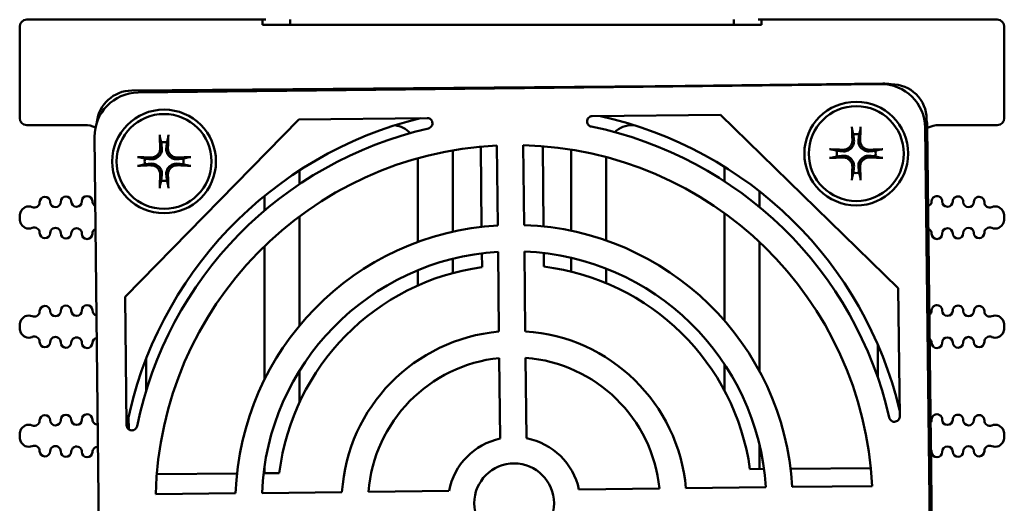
# Model space of a CAD drawing. Header units: inches. Extents: x 1.3 to 23.8, y 0.4 to 18.6.
# Tile 2 of 17: x 9.2 to 12, y 2.3 to 3.7. Entities that reach past the tile are written whole.
import ezdxf

# ---------------------------------------------------------------- set-up
doc = ezdxf.new("R2010")
doc.units = ezdxf.units.IN
doc.header["$LTSCALE"] = 0.8
doc.header["$MEASUREMENT"] = 0
doc.layers.add('Visible (ANSI)', color=7, linetype='Continuous', lineweight=50)

msp = doc.modelspace()

# ---------------------------------------------------------------- linework, layer by layer
at = {"layer": 'Visible (ANSI)'}
for p, q in [((9.8479, 3.7037), (9.1774, 3.7037)), ((9.8479, 3.7037), (9.8574, 3.7037)), ((9.8479, 3.6887), (9.8479, 3.7037)), ((9.9269, 3.7037), (9.9269, 3.6887)), ((11.1879, 3.7037), (11.1879, 3.6887)), ((11.2574, 3.7037), (11.2669, 3.7037)), ((11.2669, 3.7037), (11.2669, 3.6887)), ((11.9374, 3.7037), (11.2669, 3.7037)), ((9.1574, 3.6837), (9.1574, 3.4237)), ((11.2669, 3.6887), (9.8479, 3.6887)), ((11.9574, 3.6837), (11.9574, 3.4237)), ((11.4222, 3.5181), (9.4759, 3.502)), ((9.4939, 3.4962), (11.606, 3.5202)), ((10.8901, 3.5137), (11.6121, 3.5217)), ((11.6358, 3.5199), (11.6182, 3.5197)), ((9.4573, 2.9144), (9.9512, 3.4196)), ((9.9512, 3.4196), (10.316, 3.4238)), ((10.7858, 3.4291), (11.1506, 3.4333)), ((11.1506, 3.4333), (11.6558, 2.9394)), ((11.7487, 1.9578), (11.7366, 3.4207)), ((9.1774, 3.4037), (9.3424, 3.4037)), ((10.9004, 3.4037), (10.9047, 3.4037)), ((11.7324, 3.3966), (11.7564, 1.2846)), ((11.7384, 3.3981), (11.762, 1.2861)), ((11.7724, 3.4037), (11.9374, 3.4037)), ((9.3943, 1.2577), (9.3703, 3.3698)), ((10.4711, 3.1143), (10.4692, 3.3423)), ((10.5143, 3.3455), (10.5169, 3.1183)), ((10.5919, 3.1192), (10.5893, 3.3464)), ((10.6452, 3.3434), (10.6471, 3.1152)), ((10.2894, 3.3092), (10.2894, 3.0708)), ((10.3894, 3.1004), (10.3894, 3.3287)), ((10.7254, 3.3287), (10.7254, 3.1029)), ((10.8254, 3.0751), (10.8254, 3.3124)), ((11.1614, 3.2853), (11.1614, 3.2438)), ((9.9534, 3.236), (9.9534, 3.2748)), ((9.8534, 3.2018), (9.8534, 3.1602)), ((11.2614, 3.1702), (11.2614, 3.215)), ((9.1574, 3.1398), (9.1574, 3.1414)), ((9.9534, 2.8332), (9.9534, 3.1441)), ((11.1614, 3.1528), (11.1614, 2.8472)), ((11.9574, 3.1398), (11.9574, 3.1414)), ((9.8534, 3.0589), (9.8534, 2.6793)), ((11.2614, 2.7024), (11.2614, 3.0702)), ((10.4721, 2.9995), (10.4717, 3.0388)), ((10.5177, 3.0432), (10.5203, 2.8158)), ((10.5953, 2.8166), (10.5927, 3.0441)), ((10.6477, 3.0397), (10.6481, 3.0009)), ((10.7254, 3.0261), (10.7254, 2.9868)), ((10.3894, 2.9826), (10.3894, 3.0233)), ((10.2894, 2.9903), (10.2894, 2.9469)), ((10.8254, 2.954), (10.8254, 2.9951)), ((9.4614, 2.5496), (9.4573, 2.9144)), ((11.6558, 2.9394), (11.66, 2.5746)), ((9.1574, 2.8293), (9.1574, 2.8309)), ((11.9574, 2.8293), (11.9574, 2.8309)), ((11.5974, 2.7793), (11.5974, 2.6859)), ((9.5174, 2.6495), (9.5174, 2.7395)), ((10.5212, 2.7405), (10.5238, 2.5115)), ((10.5988, 2.5123), (10.5962, 2.7414)), ((11.1614, 2.7236), (11.1614, 2.6482)), ((9.9534, 2.6153), (9.9534, 2.705)), ((9.4674, 2.5377), (9.467, 2.5734)), ((9.1574, 2.5187), (9.1574, 2.5203)), ((11.9574, 2.5187), (11.9574, 2.5203)), ((11.2614, 2.4247), (11.2614, 2.4931)), ((9.5473, 2.4105), (9.7755, 2.4124)), ((9.851, 2.4131), (9.8957, 2.4134)), ((9.8534, 2.431), (9.8534, 2.4131)), ((11.2341, 2.4245), (11.2742, 2.4249)), ((11.3497, 2.4255), (11.5779, 2.4274)), ((9.7714, 2.3557), (9.5442, 2.3531)), ((10.0739, 2.3591), (9.8465, 2.3565)), ((10.3782, 2.3626), (10.1492, 2.36)), ((10.9767, 2.3694), (10.7477, 2.3668)), ((11.2794, 2.3728), (11.052, 2.3702)), ((11.5817, 2.3763), (11.3545, 2.3737))]:
    msp.add_line(p, q, dxfattribs=at)
for centre, radius in [((9.568, 3.3002), 0.1475), ((11.5364, 3.3226), 0.1475), ((11.5364, 3.3226), 0.135), ((9.568, 3.3002), 0.135), ((10.5634, 2.3272), 0.1135)]:
    msp.add_circle(centre, radius, dxfattribs=at)
for centre, radius, start, end in [((9.1774, 3.6837), 0.02, 90, 180), ((11.9374, 3.6837), 0.02, 0, 90), ((9.4767, 3.402), 0.1, 90.4748, 174.1939), ((11.6366, 3.4199), 0.1, 0.4748, 90.4748), ((9.1774, 3.4237), 0.02, 180, 270), ((10.5656, 2.331), 1.125, 103.7846, 168.9108), ((10.5656, 2.331), 1.125, 13.447, 77.5173), ((11.9374, 3.4237), 0.02, 270, 0), ((9.3424, 3.3287), 0.075, 65.8916, 90), ((10.5634, 2.3272), 1.0945, 102.8745, 168.4274), ((10.2144, 3.3287), 0.075, 44.3386, 82.3202), ((10.5634, 2.3272), 1.0945, 12.8745, 78.4274), ((10.9004, 3.3287), 0.075, 90, 132.8622), ((11.7724, 3.3287), 0.075, 90, 116.9001), ((11.5364, 3.3226), 0.0553, 81.4296, 98.5704), ((10.5634, 2.3272), 1.0195, 92.7589, 178.543), ((9.568, 3.3002), 0.0553, 81.4296, 98.5704), ((10.5634, 2.3272), 1.0195, 2.7589, 88.543), ((10.6504, 3.3287), 0.075, 0, 3.8811), ((9.568, 3.3002), 0.0553, 171.4296, 188.5704), ((9.568, 3.3002), 0.0553, 351.4296, 8.5704), ((10.4644, 3.3287), 0.075, 177.6537, 180), ((11.5364, 3.3226), 0.0553, 171.4296, 188.5704), ((11.5364, 3.3226), 0.0553, 351.4296, 8.5704), ((11.5364, 3.3226), 0.0553, 261.4296, 278.5704), ((9.568, 3.3002), 0.0553, 261.4296, 278.5704), ((9.2291, 3.1845), 0.015, 1.1017, 181.1017), ((9.2891, 3.1856), 0.015, 1.1017, 181.1017), ((9.3491, 3.1868), 0.015, 1.1017, 181.1017), ((11.7657, 3.1868), 0.015, 358.8983, 178.8983), ((11.8257, 3.1856), 0.015, 358.8983, 178.8983), ((11.8857, 3.1845), 0.015, 358.8983, 178.8983), ((9.1834, 3.1471), 0.025, 66.8521, 160.9481), ((9.1991, 3.1839), 0.015, 246.8521, 1.1017), ((9.2591, 3.1851), 0.015, 181.1017, 1.1017), ((9.3191, 3.1862), 0.015, 181.1017, 1.1017), ((9.3791, 3.1874), 0.015, 181.1017, 244.3431), ((11.7358, 3.1874), 0.015, 290.2462, 358.8983), ((11.7957, 3.1862), 0.015, 178.8983, 358.8983), ((11.8557, 3.1851), 0.015, 178.8983, 358.8983), ((11.9157, 3.1839), 0.015, 178.8983, 293.1479), ((11.9314, 3.1471), 0.025, 19.0519, 113.1479), ((9.1999, 3.1414), 0.0425, 160.9481, 180), ((9.1999, 3.1398), 0.0425, 180, 199.0519), ((11.9149, 3.1414), 0.0425, 0, 19.0519), ((11.9149, 3.1398), 0.0425, 340.9481, 0), ((9.1834, 3.1341), 0.025, 199.0519, 293.1479), ((9.1991, 3.0973), 0.015, 358.8983, 113.1479), ((9.2591, 3.0962), 0.015, 358.8983, 178.8983), ((9.3191, 3.095), 0.015, 358.8983, 178.8983), ((10.5634, 2.3272), 0.7925, 93.3631, 177.9388), ((10.5634, 2.3272), 0.7925, 3.3631, 87.9388), ((11.7957, 3.095), 0.015, 1.1017, 181.1017), ((11.8557, 3.0962), 0.015, 1.1017, 181.1017), ((11.9157, 3.0973), 0.015, 66.8521, 181.1017), ((11.9314, 3.1341), 0.025, 246.8521, 340.9481), ((9.2291, 3.0967), 0.015, 178.8983, 358.8983), ((9.2891, 3.0956), 0.015, 178.8983, 358.8983), ((9.3491, 3.0944), 0.015, 178.8983, 358.8983), ((9.3791, 3.0939), 0.015, 112.5121, 178.8983), ((11.7358, 3.0939), 0.015, 1.1017, 66.7472), ((11.7657, 3.0944), 0.015, 181.1017, 1.1017), ((11.8257, 3.0956), 0.015, 181.1017, 1.1017), ((11.8857, 3.0967), 0.015, 181.1017, 1.1017), ((10.5634, 2.3272), 0.7175, 93.6469, 177.655), ((10.5634, 2.3272), 0.7175, 3.6469, 87.655), ((10.5656, 2.331), 0.675, 97.9658, 172.9838), ((10.5656, 2.331), 0.675, 7.9658, 82.9838), ((9.2291, 2.8739), 0.015, 1.1017, 181.1017), ((9.2891, 2.8751), 0.015, 1.1017, 181.1017), ((9.3491, 2.8762), 0.015, 1.1017, 181.1017), ((11.7657, 2.8762), 0.015, 358.8983, 178.8983), ((11.8257, 2.8751), 0.015, 358.8983, 178.8983), ((11.8857, 2.8739), 0.015, 358.8983, 178.8983), ((9.1834, 2.8366), 0.025, 66.8521, 160.9481), ((9.1991, 2.8734), 0.015, 246.8521, 1.1017), ((9.2591, 2.8745), 0.015, 181.1017, 1.1017), ((9.3191, 2.8757), 0.015, 181.1017, 1.1017), ((9.3791, 2.8768), 0.015, 181.1017, 258.6469), ((11.7358, 2.8768), 0.015, 305.1124, 358.8983), ((11.7957, 2.8757), 0.015, 178.8983, 358.8983), ((11.8557, 2.8745), 0.015, 178.8983, 358.8983), ((11.9157, 2.8734), 0.015, 178.8983, 293.1479), ((11.9314, 2.8366), 0.025, 19.0519, 113.1479), ((9.1999, 2.8309), 0.0425, 160.9481, 180), ((9.1999, 2.8293), 0.0425, 180, 199.0519), ((11.9149, 2.8309), 0.0425, 0, 19.0519), ((11.9149, 2.8293), 0.0425, 340.9481, 0), ((9.1834, 2.8235), 0.025, 199.0519, 293.1479), ((9.1991, 2.7868), 0.015, 358.8983, 113.1479), ((9.2591, 2.7856), 0.015, 358.8983, 178.8983), ((10.5634, 2.3272), 0.4905, 95.0356, 176.2663), ((10.5634, 2.3272), 0.4905, 5.0356, 86.2663), ((11.8557, 2.7856), 0.015, 1.1017, 181.1017), ((11.9157, 2.7868), 0.015, 66.8521, 181.1017), ((11.9314, 2.8235), 0.025, 246.8521, 340.9481), ((9.2291, 2.7862), 0.015, 178.8983, 358.8983), ((9.2891, 2.785), 0.015, 178.8983, 358.8983), ((9.3191, 2.7845), 0.015, 358.8983, 178.8983), ((9.3491, 2.7839), 0.015, 178.8983, 358.8983), ((9.3791, 2.7833), 0.015, 98.5336, 178.8983), ((11.7358, 2.7833), 0.015, 1.1017, 51.185), ((11.7657, 2.7839), 0.015, 181.1017, 1.1017), ((11.7957, 2.7845), 0.015, 1.1017, 181.1017), ((11.8257, 2.785), 0.015, 181.1017, 1.1017), ((11.8857, 2.7862), 0.015, 181.1017, 1.1017), ((10.5634, 2.3272), 0.4155, 95.8291, 175.4728), ((10.5634, 2.3272), 0.4155, 5.8291, 85.4728), ((9.2291, 2.5634), 0.015, 1.1017, 181.1017), ((9.2891, 2.5645), 0.015, 1.1017, 181.1017), ((9.3491, 2.5657), 0.015, 1.1017, 181.1017), ((11.7657, 2.5657), 0.015, 358.8983, 178.8983), ((11.8257, 2.5645), 0.015, 358.8983, 178.8983), ((11.8857, 2.5634), 0.015, 358.8983, 178.8983), ((9.1834, 2.526), 0.025, 66.8521, 160.9481), ((9.1991, 2.5628), 0.015, 246.8521, 1.1017), ((9.2591, 2.564), 0.015, 181.1017, 1.1017), ((9.3191, 2.5651), 0.015, 181.1017, 1.1017), ((9.3791, 2.5663), 0.015, 181.1017, 272.2115), ((11.7358, 2.5663), 0.015, 323.4342, 358.8983), ((11.7957, 2.5651), 0.015, 178.8983, 358.8983), ((11.8557, 2.564), 0.015, 178.8983, 358.8983), ((11.9157, 2.5628), 0.015, 178.8983, 293.1479), ((11.9314, 2.526), 0.025, 19.0519, 113.1479), ((9.1999, 2.5203), 0.0425, 160.9481, 180), ((11.9149, 2.5203), 0.0425, 0, 19.0519), ((9.1999, 2.5187), 0.0425, 180, 199.0519), ((9.1834, 2.513), 0.025, 199.0519, 293.1479), ((10.5634, 2.3272), 0.1885, 102.1259, 169.176), ((10.5634, 2.3272), 0.1885, 12.1259, 79.176), ((11.9314, 2.513), 0.025, 246.8521, 340.9481), ((11.9149, 2.5187), 0.0425, 340.9481, 0), ((9.1991, 2.4762), 0.015, 358.8983, 113.1479), ((9.2291, 2.4756), 0.015, 178.8983, 358.8983), ((9.2591, 2.475), 0.015, 358.8983, 178.8983), ((9.2891, 2.4745), 0.015, 178.8983, 358.8983), ((9.3191, 2.4739), 0.015, 358.8983, 178.8983), ((9.3491, 2.4733), 0.015, 178.8983, 358.8983), ((9.3791, 2.4727), 0.015, 85.023, 178.8983), ((11.7358, 2.4727), 0.015, 1.1017, 30.6529), ((11.7657, 2.4733), 0.015, 181.1017, 1.1017), ((11.7957, 2.4739), 0.015, 1.1017, 181.1017), ((11.8257, 2.4745), 0.015, 181.1017, 1.1017), ((11.8557, 2.475), 0.015, 1.1017, 181.1017), ((11.8857, 2.4756), 0.015, 181.1017, 1.1017), ((11.9157, 2.4762), 0.015, 66.8521, 181.1017)]:
    msp.add_arc(centre, radius, start, end, dxfattribs=at)
for centre, major_axis, ratio, start_param, end_param in [((11.6074, 3.3952), (0.0874, 0.0894), 0.999924, 5.497825, 7.068545), ((11.6134, 3.3967), (0.0874, 0.0894), 0.999924, 0.600962, 0.78536), ((9.4953, 3.3712), (-0.0894, 0.0874), 0.999924, 5.497825, 7.068545), ((11.6134, 3.3967), (0.0874, 0.0894), 0.999924, 5.497825, 5.657424), ((11.5427, 3.323), (0.0111, -0.175), 0.087156, 4.261039, 4.4898), ((11.5301, 3.323), (0.0111, 0.175), 0.087156, 4.934978, 5.163739), ((9.5743, 3.3006), (0.0111, -0.175), 0.087156, 4.261039, 4.4898), ((9.5617, 3.3006), (0.0111, 0.175), 0.087156, 4.934978, 5.163739), ((11.536, 3.3163), (-0.175, 0.0111), 0.087156, 4.934978, 5.163739), ((11.5368, 3.3163), (-0.175, -0.0111), 0.087156, 4.261039, 4.4898), ((9.5676, 3.2939), (-0.175, 0.0111), 0.087156, 4.934978, 5.163739), ((9.5684, 3.2939), (-0.175, -0.0111), 0.087156, 4.261039, 4.4898), ((11.536, 3.3288), (0.175, 0.0111), 0.087156, 4.261039, 4.4898), ((11.5368, 3.3288), (0.175, -0.0111), 0.087156, 4.934978, 5.163739), ((9.5676, 3.3065), (0.175, 0.0111), 0.087156, 4.261039, 4.4898), ((9.5684, 3.3065), (0.175, -0.0111), 0.087156, 4.934978, 5.163739), ((11.5427, 3.3222), (-0.0111, -0.175), 0.087156, 4.934978, 5.163739), ((11.5301, 3.3222), (-0.0111, 0.175), 0.087156, 4.261039, 4.4898), ((9.5743, 3.2998), (-0.0111, -0.175), 0.087156, 4.934978, 5.163739), ((9.5617, 3.2998), (-0.0111, 0.175), 0.087156, 4.261039, 4.4898)]:
    msp.add_ellipse(centre, major_axis=major_axis, ratio=ratio, start_param=start_param, end_param=end_param, dxfattribs=at)
for points, knots in [([(10.3195, 3.3942), (10.3214, 3.3946), (10.3232, 3.3954), (10.3264, 3.3977), (10.3278, 3.3991), (10.3299, 3.4024), (10.3306, 3.4042), (10.3313, 3.4081), (10.3313, 3.4101), (10.3304, 3.4139), (10.3297, 3.4157), (10.3274, 3.4189), (10.326, 3.4203), (10.3232, 3.4221), (10.3218, 3.4228), (10.3189, 3.4236), (10.3175, 3.4238), (10.316, 3.4238)], [0, 0, 0, 0, 0.0149774, 0.0149774, 0.029919, 0.029919, 0.0448066, 0.0448066, 0.059653, 0.059653, 0.0744949, 0.0744949, 0.0893711, 0.0893711, 0.1007043, 0.1007043, 0.1120447, 0.1120447, 0.1120447, 0.1120447]), ([(10.7858, 3.4291), (10.7838, 3.4291), (10.7819, 3.4287), (10.7782, 3.4272), (10.7766, 3.4261), (10.7738, 3.4233), (10.7728, 3.4216), (10.7713, 3.418), (10.7709, 3.4161), (10.7709, 3.4122), (10.7713, 3.4103), (10.7728, 3.4067), (10.7738, 3.405), (10.7762, 3.4026), (10.7774, 3.4017), (10.7801, 3.4002), (10.7815, 3.3997), (10.7829, 3.3994)], [0, 0, 0, 0, 0.0149773, 0.0149773, 0.0299188, 0.0299188, 0.0448062, 0.0448062, 0.0596523, 0.0596523, 0.0744939, 0.0744939, 0.0893699, 0.0893699, 0.1007038, 0.1007038, 0.1120447, 0.1120447, 0.1120447, 0.1120447]), ([(11.5248, 3.391), (11.5247, 3.3912), (11.5246, 3.3916), (11.5245, 3.3925), (11.5244, 3.3932), (11.5243, 3.3944), (11.5242, 3.3953), (11.5241, 3.3966), (11.5241, 3.3975), (11.5241, 3.3982), (11.5241, 3.3983), (11.5241, 3.3984)], [0.04854437, 0.04854437, 0.04854437, 0.04854437, 0.05284301, 0.05284301, 0.05810894, 0.05810894, 0.06340254, 0.06340254, 0.06870047, 0.06870047, 0.06955036, 0.06955036, 0.06955036, 0.06955036]), ([(11.5487, 3.3984), (11.5487, 3.3983), (11.5487, 3.3982), (11.5486, 3.3975), (11.5486, 3.3966), (11.5485, 3.3953), (11.5484, 3.3944), (11.5483, 3.3932), (11.5482, 3.3925), (11.5481, 3.3916), (11.548, 3.3912), (11.548, 3.391)], [0.0150618, 0.0150618, 0.0150618, 0.0150618, 0.01591169, 0.01591169, 0.02120962, 0.02120962, 0.02650322, 0.02650322, 0.03176915, 0.03176915, 0.03606779, 0.03606779, 0.03606779, 0.03606779]), ([(9.5564, 3.3686), (9.5563, 3.3689), (9.5563, 3.3692), (9.5561, 3.3701), (9.556, 3.3708), (9.5559, 3.3721), (9.5558, 3.3729), (9.5558, 3.3743), (9.5557, 3.3751), (9.5557, 3.3758), (9.5557, 3.376), (9.5557, 3.3761)], [0.04854437, 0.04854437, 0.04854437, 0.04854437, 0.05284301, 0.05284301, 0.05810894, 0.05810894, 0.06340254, 0.06340254, 0.06870047, 0.06870047, 0.06955036, 0.06955036, 0.06955036, 0.06955036]), ([(9.5803, 3.3761), (9.5803, 3.376), (9.5803, 3.3758), (9.5803, 3.3751), (9.5802, 3.3743), (9.5801, 3.3729), (9.5801, 3.3721), (9.5799, 3.3708), (9.5799, 3.3701), (9.5797, 3.3692), (9.5796, 3.3689), (9.5796, 3.3686)], [0.0150618, 0.0150618, 0.0150618, 0.0150618, 0.01591169, 0.01591169, 0.02120962, 0.02120962, 0.02650322, 0.02650322, 0.03176915, 0.03176915, 0.03606779, 0.03606779, 0.03606779, 0.03606779]), ([(11.5299, 3.3609), (11.5303, 3.3571), (11.53, 3.353), (11.5282, 3.347), (11.5273, 3.3448), (11.525, 3.3408), (11.5235, 3.3389), (11.52, 3.3354), (11.5181, 3.334), (11.5141, 3.3316), (11.5119, 3.3307), (11.5059, 3.3289), (11.5018, 3.3286), (11.498, 3.329)], [0.3400621, 0.3400621, 0.3400621, 0.3400621, 0.3728415, 0.3728415, 0.3915916, 0.3915916, 0.4103416, 0.4103416, 0.4290917, 0.4290917, 0.4478417, 0.4478417, 0.4806211, 0.4806211, 0.4806211, 0.4806211]), ([(11.5253, 3.3606), (11.5255, 3.3575), (11.525, 3.3541), (11.5228, 3.3477), (11.521, 3.3447), (11.5167, 3.3399), (11.514, 3.3378), (11.508, 3.3348), (11.5046, 3.3339), (11.5004, 3.3336), (11.4994, 3.3335), (11.4983, 3.3336)], [0, 0, 0, 0, 0.0244853, 0.0244853, 0.0489707, 0.0489707, 0.0733441, 0.0733441, 0.0977174, 0.0977174, 0.1059587, 0.1059587, 0.1059587, 0.1059587]), ([(11.5747, 3.329), (11.5709, 3.3286), (11.5668, 3.3289), (11.5608, 3.3307), (11.5586, 3.3316), (11.5546, 3.334), (11.5527, 3.3354), (11.5492, 3.3389), (11.5478, 3.3408), (11.5454, 3.3448), (11.5445, 3.347), (11.5427, 3.353), (11.5424, 3.3571), (11.5428, 3.3609)], [0.3400621, 0.3400621, 0.3400621, 0.3400621, 0.3728415, 0.3728415, 0.3915916, 0.3915916, 0.4103416, 0.4103416, 0.4290917, 0.4290917, 0.4478417, 0.4478417, 0.4806211, 0.4806211, 0.4806211, 0.4806211]), ([(11.5745, 3.3336), (11.5713, 3.3335), (11.5679, 3.3339), (11.5615, 3.3362), (11.5585, 3.338), (11.5537, 3.3422), (11.5516, 3.3449), (11.5486, 3.351), (11.5477, 3.3543), (11.5474, 3.3585), (11.5474, 3.3596), (11.5474, 3.3606)], [0, 0, 0, 0, 0.0245201, 0.0245201, 0.0490401, 0.0490401, 0.0733788, 0.0733788, 0.0977174, 0.0977174, 0.1059587, 0.1059587, 0.1059587, 0.1059587]), ([(9.5615, 3.3386), (9.562, 3.3347), (9.5616, 3.3307), (9.5599, 3.3246), (9.5589, 3.3225), (9.5566, 3.3184), (9.5551, 3.3165), (9.5517, 3.313), (9.5497, 3.3116), (9.5457, 3.3092), (9.5436, 3.3083), (9.5375, 3.3065), (9.5334, 3.3062), (9.5296, 3.3066)], [0.3400621, 0.3400621, 0.3400621, 0.3400621, 0.3728415, 0.3728415, 0.3915916, 0.3915916, 0.4103416, 0.4103416, 0.4290917, 0.4290917, 0.4478417, 0.4478417, 0.4806211, 0.4806211, 0.4806211, 0.4806211]), ([(9.5569, 3.3383), (9.5571, 3.3351), (9.5566, 3.3317), (9.5544, 3.3254), (9.5526, 3.3224), (9.5484, 3.3176), (9.5456, 3.3154), (9.5396, 3.3124), (9.5363, 3.3115), (9.5321, 3.3112), (9.531, 3.3112), (9.5299, 3.3112)], [0, 0, 0, 0, 0.0244853, 0.0244853, 0.0489707, 0.0489707, 0.0733441, 0.0733441, 0.0977174, 0.0977174, 0.1059587, 0.1059587, 0.1059587, 0.1059587]), ([(9.6064, 3.3066), (9.6025, 3.3062), (9.5985, 3.3065), (9.5924, 3.3083), (9.5903, 3.3092), (9.5862, 3.3116), (9.5843, 3.313), (9.5808, 3.3165), (9.5794, 3.3184), (9.577, 3.3225), (9.5761, 3.3246), (9.5743, 3.3307), (9.574, 3.3347), (9.5744, 3.3386)], [0.3400621, 0.3400621, 0.3400621, 0.3400621, 0.3728415, 0.3728415, 0.3915916, 0.3915916, 0.4103416, 0.4103416, 0.4290917, 0.4290917, 0.4478417, 0.4478417, 0.4806211, 0.4806211, 0.4806211, 0.4806211]), ([(9.6061, 3.3112), (9.6029, 3.3111), (9.5995, 3.3116), (9.5931, 3.3138), (9.5902, 3.3156), (9.5854, 3.3198), (9.5832, 3.3226), (9.5802, 3.3286), (9.5793, 3.3319), (9.579, 3.3361), (9.579, 3.3372), (9.579, 3.3383)], [0, 0, 0, 0, 0.0245201, 0.0245201, 0.0490401, 0.0490401, 0.0733788, 0.0733788, 0.0977174, 0.0977174, 0.1059587, 0.1059587, 0.1059587, 0.1059587]), ([(11.4605, 3.3348), (11.4606, 3.3348), (11.4607, 3.3348), (11.4614, 3.3348), (11.4623, 3.3348), (11.4637, 3.3347), (11.4645, 3.3346), (11.4657, 3.3345), (11.4664, 3.3344), (11.4673, 3.3343), (11.4677, 3.3342), (11.4679, 3.3341)], [0.0150618, 0.0150618, 0.0150618, 0.0150618, 0.01591169, 0.01591169, 0.02120962, 0.02120962, 0.02650322, 0.02650322, 0.03176915, 0.03176915, 0.03606779, 0.03606779, 0.03606779, 0.03606779]), ([(11.6048, 3.3341), (11.6051, 3.3342), (11.6054, 3.3343), (11.6063, 3.3344), (11.607, 3.3345), (11.6083, 3.3346), (11.6091, 3.3347), (11.6105, 3.3348), (11.6113, 3.3348), (11.612, 3.3348), (11.6121, 3.3348), (11.6122, 3.3348)], [0.04854437, 0.04854437, 0.04854437, 0.04854437, 0.05284301, 0.05284301, 0.05810894, 0.05810894, 0.06340254, 0.06340254, 0.06870047, 0.06870047, 0.06955036, 0.06955036, 0.06955036, 0.06955036]), ([(9.4921, 3.3125), (9.4922, 3.3125), (9.4923, 3.3125), (9.4931, 3.3125), (9.4939, 3.3124), (9.4953, 3.3123), (9.4961, 3.3123), (9.4974, 3.3121), (9.498, 3.3121), (9.4989, 3.3119), (9.4993, 3.3118), (9.4996, 3.3118)], [0.0150618, 0.0150618, 0.0150618, 0.0150618, 0.01591169, 0.01591169, 0.02120962, 0.02120962, 0.02650322, 0.02650322, 0.03176915, 0.03176915, 0.03606779, 0.03606779, 0.03606779, 0.03606779]), ([(9.6364, 3.3118), (9.6367, 3.3118), (9.637, 3.3119), (9.6379, 3.3121), (9.6386, 3.3121), (9.6399, 3.3123), (9.6407, 3.3123), (9.6421, 3.3124), (9.6429, 3.3125), (9.6436, 3.3125), (9.6438, 3.3125), (9.6439, 3.3125)], [0.04854437, 0.04854437, 0.04854437, 0.04854437, 0.05284301, 0.05284301, 0.05810894, 0.05810894, 0.06340254, 0.06340254, 0.06870047, 0.06870047, 0.06955036, 0.06955036, 0.06955036, 0.06955036]), ([(11.4679, 3.311), (11.4677, 3.3109), (11.4673, 3.3108), (11.4664, 3.3107), (11.4657, 3.3106), (11.4645, 3.3105), (11.4637, 3.3104), (11.4623, 3.3103), (11.4614, 3.3103), (11.4607, 3.3103), (11.4606, 3.3103), (11.4605, 3.3103)], [0.04854437, 0.04854437, 0.04854437, 0.04854437, 0.05284301, 0.05284301, 0.05810894, 0.05810894, 0.06340254, 0.06340254, 0.06870047, 0.06870047, 0.06955036, 0.06955036, 0.06955036, 0.06955036]), ([(11.498, 3.3161), (11.5018, 3.3165), (11.5059, 3.3162), (11.5119, 3.3144), (11.5141, 3.3135), (11.5181, 3.3111), (11.52, 3.3097), (11.5235, 3.3062), (11.525, 3.3043), (11.5273, 3.3003), (11.5282, 3.2981), (11.53, 3.2921), (11.5303, 3.288), (11.5299, 3.2842)], [0.3400621, 0.3400621, 0.3400621, 0.3400621, 0.3728415, 0.3728415, 0.3915916, 0.3915916, 0.4103416, 0.4103416, 0.4290917, 0.4290917, 0.4478417, 0.4478417, 0.4806211, 0.4806211, 0.4806211, 0.4806211]), ([(11.4983, 3.3115), (11.5014, 3.3116), (11.5048, 3.3112), (11.5112, 3.3089), (11.5142, 3.3071), (11.519, 3.3029), (11.5211, 3.3002), (11.5241, 3.2941), (11.525, 3.2908), (11.5253, 3.2866), (11.5254, 3.2856), (11.5253, 3.2845)], [0, 0, 0, 0, 0.0245201, 0.0245201, 0.0490401, 0.0490401, 0.0733788, 0.0733788, 0.0977174, 0.0977174, 0.1059587, 0.1059587, 0.1059587, 0.1059587]), ([(11.5428, 3.2842), (11.5424, 3.288), (11.5427, 3.2921), (11.5445, 3.2981), (11.5454, 3.3003), (11.5478, 3.3043), (11.5492, 3.3062), (11.5527, 3.3097), (11.5546, 3.3111), (11.5586, 3.3135), (11.5608, 3.3144), (11.5668, 3.3162), (11.5709, 3.3165), (11.5747, 3.3161)], [0.3400621, 0.3400621, 0.3400621, 0.3400621, 0.3728415, 0.3728415, 0.3915916, 0.3915916, 0.4103416, 0.4103416, 0.4290917, 0.4290917, 0.4478417, 0.4478417, 0.4806211, 0.4806211, 0.4806211, 0.4806211]), ([(11.5474, 3.2845), (11.5473, 3.2876), (11.5477, 3.291), (11.55, 3.2974), (11.5518, 3.3004), (11.556, 3.3052), (11.5587, 3.3073), (11.5648, 3.3103), (11.5681, 3.3112), (11.5723, 3.3115), (11.5734, 3.3116), (11.5745, 3.3115)], [0, 0, 0, 0, 0.0245201, 0.0245201, 0.0490401, 0.0490401, 0.0733788, 0.0733788, 0.0977174, 0.0977174, 0.1059587, 0.1059587, 0.1059587, 0.1059587]), ([(11.6122, 3.3103), (11.6121, 3.3103), (11.612, 3.3103), (11.6113, 3.3103), (11.6105, 3.3103), (11.6091, 3.3104), (11.6083, 3.3105), (11.607, 3.3106), (11.6063, 3.3107), (11.6054, 3.3108), (11.6051, 3.3109), (11.6048, 3.311)], [0.0150618, 0.0150618, 0.0150618, 0.0150618, 0.01591169, 0.01591169, 0.02120962, 0.02120962, 0.02650322, 0.02650322, 0.03176915, 0.03176915, 0.03606779, 0.03606779, 0.03606779, 0.03606779]), ([(9.4996, 3.2886), (9.4993, 3.2885), (9.4989, 3.2885), (9.498, 3.2883), (9.4974, 3.2882), (9.4961, 3.2881), (9.4953, 3.288), (9.4939, 3.288), (9.4931, 3.2879), (9.4923, 3.2879), (9.4922, 3.2879), (9.4921, 3.2879)], [0.04854437, 0.04854437, 0.04854437, 0.04854437, 0.05284301, 0.05284301, 0.05810894, 0.05810894, 0.06340254, 0.06340254, 0.06870047, 0.06870047, 0.06955036, 0.06955036, 0.06955036, 0.06955036]), ([(9.5296, 3.2937), (9.5334, 3.2942), (9.5375, 3.2938), (9.5436, 3.2921), (9.5457, 3.2911), (9.5497, 3.2888), (9.5517, 3.2873), (9.5551, 3.2839), (9.5566, 3.2819), (9.5589, 3.2779), (9.5599, 3.2758), (9.5616, 3.2697), (9.562, 3.2656), (9.5615, 3.2618)], [0.3400621, 0.3400621, 0.3400621, 0.3400621, 0.3728415, 0.3728415, 0.3915916, 0.3915916, 0.4103416, 0.4103416, 0.4290917, 0.4290917, 0.4478417, 0.4478417, 0.4806211, 0.4806211, 0.4806211, 0.4806211]), ([(9.5299, 3.2891), (9.533, 3.2893), (9.5364, 3.2888), (9.5428, 3.2866), (9.5458, 3.2848), (9.5506, 3.2805), (9.5527, 3.2778), (9.5558, 3.2718), (9.5566, 3.2685), (9.557, 3.2643), (9.557, 3.2632), (9.5569, 3.2621)], [0, 0, 0, 0, 0.0245201, 0.0245201, 0.0490401, 0.0490401, 0.0733788, 0.0733788, 0.0977174, 0.0977174, 0.1059587, 0.1059587, 0.1059587, 0.1059587]), ([(9.5744, 3.2618), (9.574, 3.2656), (9.5743, 3.2697), (9.5761, 3.2758), (9.577, 3.2779), (9.5794, 3.2819), (9.5808, 3.2839), (9.5843, 3.2873), (9.5862, 3.2888), (9.5903, 3.2911), (9.5924, 3.2921), (9.5985, 3.2938), (9.6025, 3.2942), (9.6064, 3.2937)], [0.3400621, 0.3400621, 0.3400621, 0.3400621, 0.3728415, 0.3728415, 0.3915916, 0.3915916, 0.4103416, 0.4103416, 0.4290917, 0.4290917, 0.4478417, 0.4478417, 0.4806211, 0.4806211, 0.4806211, 0.4806211]), ([(9.579, 3.2621), (9.5789, 3.2652), (9.5794, 3.2686), (9.5816, 3.275), (9.5834, 3.278), (9.5876, 3.2828), (9.5904, 3.2849), (9.5964, 3.288), (9.5997, 3.2888), (9.6039, 3.2892), (9.605, 3.2892), (9.6061, 3.2891)], [0, 0, 0, 0, 0.0245201, 0.0245201, 0.0490401, 0.0490401, 0.0733788, 0.0733788, 0.0977174, 0.0977174, 0.1059587, 0.1059587, 0.1059587, 0.1059587]), ([(9.6439, 3.2879), (9.6438, 3.2879), (9.6436, 3.2879), (9.6429, 3.2879), (9.6421, 3.288), (9.6407, 3.288), (9.6399, 3.2881), (9.6386, 3.2882), (9.6379, 3.2883), (9.637, 3.2885), (9.6367, 3.2885), (9.6364, 3.2886)], [0.0150618, 0.0150618, 0.0150618, 0.0150618, 0.01591169, 0.01591169, 0.02120962, 0.02120962, 0.02650322, 0.02650322, 0.03176915, 0.03176915, 0.03606779, 0.03606779, 0.03606779, 0.03606779]), ([(11.5241, 3.2467), (11.5241, 3.2468), (11.5241, 3.2469), (11.5241, 3.2476), (11.5241, 3.2485), (11.5242, 3.2498), (11.5243, 3.2507), (11.5244, 3.2519), (11.5245, 3.2526), (11.5246, 3.2535), (11.5247, 3.2539), (11.5248, 3.2541)], [0.0150618, 0.0150618, 0.0150618, 0.0150618, 0.01591169, 0.01591169, 0.02120962, 0.02120962, 0.02650322, 0.02650322, 0.03176915, 0.03176915, 0.03606779, 0.03606779, 0.03606779, 0.03606779]), ([(11.548, 3.2541), (11.548, 3.2539), (11.5481, 3.2535), (11.5482, 3.2526), (11.5483, 3.2519), (11.5484, 3.2507), (11.5485, 3.2498), (11.5486, 3.2485), (11.5486, 3.2476), (11.5487, 3.2469), (11.5487, 3.2468), (11.5487, 3.2467)], [0.04854437, 0.04854437, 0.04854437, 0.04854437, 0.05284301, 0.05284301, 0.05810894, 0.05810894, 0.06340254, 0.06340254, 0.06870047, 0.06870047, 0.06955036, 0.06955036, 0.06955036, 0.06955036]), ([(9.5557, 3.2243), (9.5557, 3.2244), (9.5557, 3.2245), (9.5557, 3.2253), (9.5558, 3.2261), (9.5558, 3.2275), (9.5559, 3.2283), (9.556, 3.2296), (9.5561, 3.2302), (9.5563, 3.2311), (9.5563, 3.2315), (9.5564, 3.2318)], [0.0150618, 0.0150618, 0.0150618, 0.0150618, 0.01591169, 0.01591169, 0.02120962, 0.02120962, 0.02650322, 0.02650322, 0.03176915, 0.03176915, 0.03606779, 0.03606779, 0.03606779, 0.03606779]), ([(9.5796, 3.2318), (9.5796, 3.2315), (9.5797, 3.2311), (9.5799, 3.2302), (9.5799, 3.2296), (9.5801, 3.2283), (9.5801, 3.2275), (9.5802, 3.2261), (9.5803, 3.2253), (9.5803, 3.2245), (9.5803, 3.2244), (9.5803, 3.2243)], [0.04854437, 0.04854437, 0.04854437, 0.04854437, 0.05284301, 0.05284301, 0.05810894, 0.05810894, 0.06340254, 0.06340254, 0.06870047, 0.06870047, 0.06955036, 0.06955036, 0.06955036, 0.06955036]), ([(9.4614, 2.5496), (9.4614, 2.5476), (9.4618, 2.5457), (9.4634, 2.5421), (9.4645, 2.5404), (9.4673, 2.5377), (9.4689, 2.5366), (9.4725, 2.5351), (9.4744, 2.5347), (9.4783, 2.5347), (9.4803, 2.5351), (9.4839, 2.5366), (9.4855, 2.5377), (9.488, 2.5401), (9.4889, 2.5413), (9.4903, 2.5439), (9.4908, 2.5453), (9.4911, 2.5467)], [0, 0, 0, 0, 0.0149773, 0.0149773, 0.0299188, 0.0299188, 0.0448062, 0.0448062, 0.0596523, 0.0596523, 0.0744939, 0.0744939, 0.0893699, 0.0893699, 0.1007038, 0.1007038, 0.1120447, 0.1120447, 0.1120447, 0.1120447]), ([(11.6303, 2.5711), (11.6308, 2.5691), (11.6316, 2.5673), (11.6339, 2.5641), (11.6353, 2.5627), (11.6386, 2.5606), (11.6404, 2.5599), (11.6443, 2.5592), (11.6462, 2.5593), (11.65, 2.5601), (11.6518, 2.5609), (11.6551, 2.5631), (11.6564, 2.5645), (11.6583, 2.5674), (11.6589, 2.5687), (11.6598, 2.5716), (11.66, 2.5731), (11.66, 2.5746)], [0, 0, 0, 0, 0.0149774, 0.0149774, 0.029919, 0.029919, 0.0448066, 0.0448066, 0.059653, 0.059653, 0.0744949, 0.0744949, 0.0893711, 0.0893711, 0.1007043, 0.1007043, 0.1120447, 0.1120447, 0.1120447, 0.1120447])]:
    msp.add_open_spline(points, degree=3, knots=knots, dxfattribs=at)
for points, weights in [([(11.5248, 3.391), (11.5266, 3.3833), (11.5281, 3.3772)], [1.00192407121, 1.00731929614, 1]), ([(11.5446, 3.3772), (11.5461, 3.3833), (11.548, 3.391)], [1, 1.00731929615, 1.00192407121]), ([(9.5564, 3.3686), (9.5583, 3.3609), (9.5598, 3.3548)], [1.00192407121, 1.00731929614, 1]), ([(9.5762, 3.3548), (9.5777, 3.3609), (9.5796, 3.3686)], [1, 1.00731929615, 1.00192407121]), ([(11.5281, 3.3772), (11.5292, 3.3677), (11.5299, 3.3609)], [1, 1.20089099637, 1.39845709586]), ([(11.5428, 3.3609), (11.5435, 3.3677), (11.5446, 3.3772)], [1.39845709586, 1.20089099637, 1]), ([(9.5598, 3.3548), (9.5608, 3.3453), (9.5615, 3.3386)], [1, 1.20089099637, 1.39845709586]), ([(9.5744, 3.3386), (9.5752, 3.3453), (9.5762, 3.3548)], [1.39845709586, 1.20089099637, 1]), ([(11.4817, 3.3308), (11.4756, 3.3323), (11.4679, 3.3341)], [1, 1.00731929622, 1.00192407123]), ([(11.6048, 3.3341), (11.5971, 3.3323), (11.591, 3.3308)], [1.00192407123, 1.00731929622, 1]), ([(9.5133, 3.3084), (9.5072, 3.3099), (9.4996, 3.3118)], [1, 1.00731929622, 1.00192407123]), ([(9.5296, 3.3066), (9.5229, 3.3074), (9.5133, 3.3084)], [1.39845709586, 1.20089099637, 1]), ([(9.6226, 3.3084), (9.6131, 3.3074), (9.6064, 3.3066)], [1, 1.20089099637, 1.39845709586]), ([(9.6364, 3.3118), (9.6287, 3.3099), (9.6226, 3.3084)], [1.00192407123, 1.00731929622, 1]), ([(11.4679, 3.311), (11.4756, 3.3128), (11.4817, 3.3143)], [1.00192407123, 1.00731929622, 1]), ([(11.498, 3.329), (11.4913, 3.3297), (11.4817, 3.3308)], [1.39845709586, 1.20089099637, 1]), ([(11.4817, 3.3143), (11.4913, 3.3154), (11.498, 3.3161)], [1, 1.20089099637, 1.39845709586]), ([(11.591, 3.3308), (11.5815, 3.3297), (11.5747, 3.329)], [1, 1.20089099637, 1.39845709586]), ([(11.5747, 3.3161), (11.5815, 3.3154), (11.591, 3.3143)], [1.39845709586, 1.20089099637, 1]), ([(11.591, 3.3143), (11.5971, 3.3128), (11.6048, 3.311)], [1, 1.00731929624, 1.00192407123]), ([(9.4996, 3.2886), (9.5072, 3.2905), (9.5133, 3.292)], [1.00192407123, 1.00731929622, 1]), ([(9.5133, 3.292), (9.5229, 3.293), (9.5296, 3.2937)], [1, 1.20089099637, 1.39845709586]), ([(9.6064, 3.2937), (9.6131, 3.293), (9.6226, 3.292)], [1.39845709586, 1.20089099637, 1]), ([(9.6226, 3.292), (9.6287, 3.2905), (9.6364, 3.2886)], [1, 1.00731929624, 1.00192407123]), ([(11.5299, 3.2842), (11.5292, 3.2774), (11.5281, 3.2679)], [1.39845709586, 1.20089099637, 1]), ([(11.5446, 3.2679), (11.5435, 3.2774), (11.5428, 3.2842)], [1, 1.20089099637, 1.39845709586]), ([(9.5615, 3.2618), (9.5608, 3.2551), (9.5598, 3.2455)], [1.39845709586, 1.20089099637, 1]), ([(9.5762, 3.2455), (9.5752, 3.2551), (9.5744, 3.2618)], [1, 1.20089099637, 1.39845709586]), ([(11.5281, 3.2679), (11.5266, 3.2618), (11.5248, 3.2541)], [1, 1.00731929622, 1.00192407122]), ([(11.548, 3.2541), (11.5461, 3.2618), (11.5446, 3.2679)], [1.00192407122, 1.00731929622, 1]), ([(9.5598, 3.2455), (9.5583, 3.2394), (9.5564, 3.2318)], [1, 1.00731929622, 1.00192407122]), ([(9.5796, 3.2318), (9.5777, 3.2394), (9.5762, 3.2455)], [1.00192407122, 1.00731929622, 1])]:
    msp.add_rational_spline(points, weights, degree=2, dxfattribs=at)

doc.saveas('drawing.dxf')
